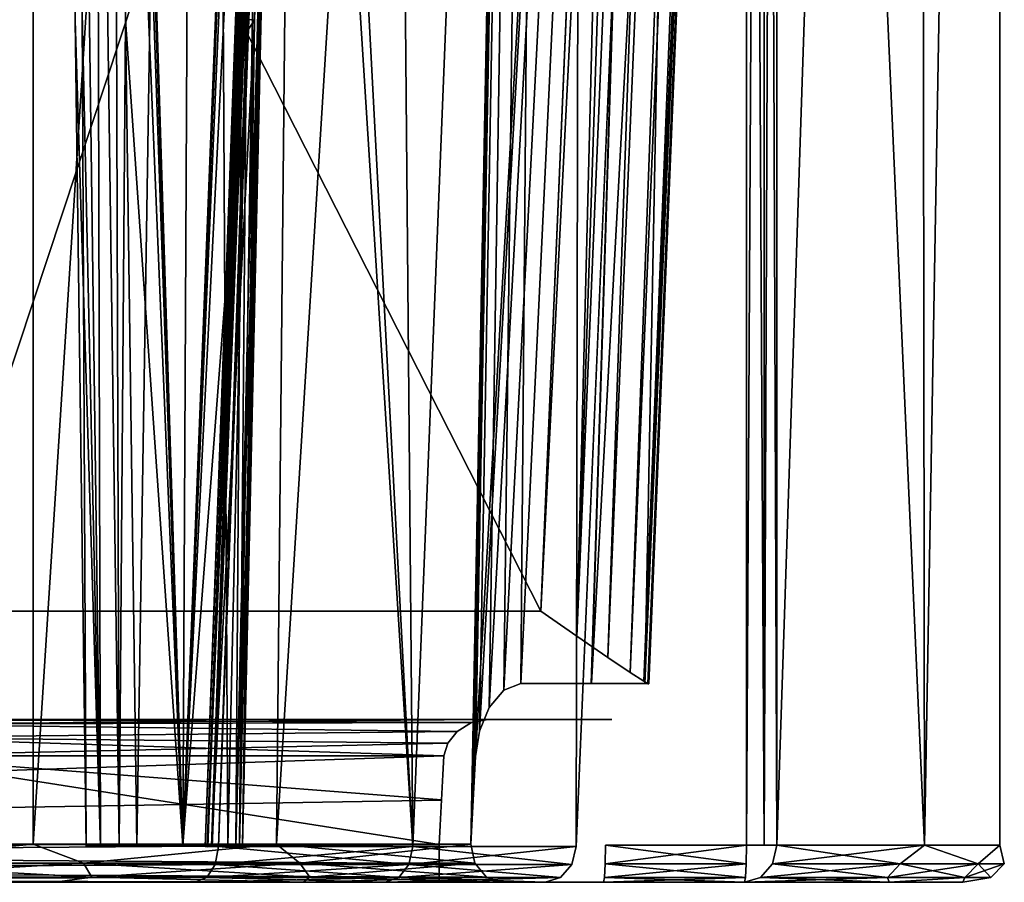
# Model space of a CAD drawing. Header units: millimetres. Extents: x -141 to 250, y -45 to 55.
# Tile 153 of 170: x 234 to 247, y -45 to -33. Entities that reach past the tile are written whole.
import ezdxf

# ---------------------------------------------------------------- set-up
doc = ezdxf.new("R2010")
doc.units = ezdxf.units.MM
doc.header["$LTSCALE"] = 52.148148
for name, color, linetype in [('10', 7, 'CONTINUOUS'), ('121', 7, 'CONTINUOUS'), ('122', 7, 'CONTINUOUS'), ('127', 7, 'CONTINUOUS'), ('128', 7, 'CONTINUOUS'), ('129', 7, 'CONTINUOUS'), ('130', 7, 'CONTINUOUS'), ('133', 7, 'CONTINUOUS'), ('136', 7, 'CONTINUOUS'), ('15', 7, 'CONTINUOUS'), ('16', 7, 'CONTINUOUS'), ('17', 7, 'CONTINUOUS'), ('20', 7, 'CONTINUOUS'), ('21', 7, 'CONTINUOUS'), ('24', 7, 'CONTINUOUS'), ('252', 7, 'CONTINUOUS'), ('253', 7, 'CONTINUOUS'), ('254', 7, 'CONTINUOUS'), ('26', 7, 'CONTINUOUS'), ('28', 7, 'CONTINUOUS'), ('30', 7, 'CONTINUOUS'), ('32', 7, 'CONTINUOUS'), ('33', 7, 'CONTINUOUS'), ('65', 7, 'CONTINUOUS'), ('66', 7, 'CONTINUOUS'), ('67', 7, 'CONTINUOUS'), ('796', 7, 'CONTINUOUS'), ('797', 7, 'CONTINUOUS'), ('800', 7, 'CONTINUOUS'), ('801', 7, 'CONTINUOUS'), ('84', 7, 'CONTINUOUS'), ('85', 7, 'CONTINUOUS'), ('86', 7, 'CONTINUOUS'), ('9', 7, 'CONTINUOUS')]:
    doc.layers.add(name, color=color, linetype=linetype)

msp = doc.modelspace()

# ---------------------------------------------------------------- linework, layer by layer
at = {"layer": '10', "linetype": 'Continuous'}
for points in [[(231.661, -42.8, 5.27), (231.661, -42.8, 5.279), (241.632, -42.8, 5.27), (231.661, -42.8, 5.27)], [(241.632, -42.8, 5.27), (231.661, -42.8, 5.289), (241.624, -42.8, 5.418), (241.632, -42.8, 5.27)], [(231.661, -42.8, 5.279), (231.661, -42.8, 5.289), (241.632, -42.8, 5.27), (231.661, -42.8, 5.279)], [(241.596, -42.8, 5.562), (231.661, -42.8, 9.691), (240.89, -42.8, 7.668), (241.596, -42.8, 5.562)], [(241.624, -42.8, 5.418), (231.661, -42.8, 9.691), (241.596, -42.8, 5.562), (241.624, -42.8, 5.418)], [(231.661, -42.8, 5.289), (231.661, -42.8, 9.691), (241.624, -42.8, 5.418), (231.661, -42.8, 5.289)], [(231.661, -42.8, 9.691), (239.962, -42.8, 9.691), (240.89, -42.8, 7.668), (231.661, -42.8, 9.691)], [(240.889, -42.8, -7.67), (239.962, -42.8, -9.691), (231.661, -42.8, -5.289), (240.889, -42.8, -7.67)], [(231.661, -42.8, -5.289), (239.962, -42.8, -9.691), (231.661, -42.8, -9.691), (231.661, -42.8, -5.289)], [(241.596, -42.8, -5.562), (240.889, -42.8, -7.67), (231.661, -42.8, -5.289), (241.596, -42.8, -5.562)], [(241.624, -42.8, -5.418), (241.596, -42.8, -5.562), (231.661, -42.8, -5.289), (241.624, -42.8, -5.418)], [(241.632, -42.8, -5.27), (241.624, -42.8, -5.418), (231.661, -42.8, -5.27), (241.632, -42.8, -5.27)], [(231.661, -42.8, -5.27), (241.624, -42.8, -5.418), (231.661, -42.8, -5.279), (231.661, -42.8, -5.27)], [(231.661, -42.8, -5.279), (241.624, -42.8, -5.418), (231.661, -42.8, -5.289), (231.661, -42.8, -5.279)]]:
    msp.add_3dface(points, dxfattribs=at)
at = {"layer": '121', "linetype": 'Continuous'}
for points in [[(239.962, -42.8, 9.691), (231.661, -42.8, 9.691), (231.661, -42.866, 9.939), (239.962, -42.8, 9.691)], [(239.962, -42.8, 9.691), (231.661, -42.866, 9.939), (239.738, -42.844, 9.896), (239.962, -42.8, 9.691)], [(239.738, -42.844, 9.896), (231.661, -42.866, 9.939), (239.543, -42.962, 10.06), (239.738, -42.844, 9.896)], [(231.661, -42.866, 9.939), (231.661, -43.045, 10.121), (239.543, -42.962, 10.06), (231.661, -42.866, 9.939)], [(239.543, -42.962, 10.06), (231.661, -43.045, 10.121), (239.415, -43.121, 10.158), (239.543, -42.962, 10.06)], [(231.661, -43.045, 10.121), (231.661, -43.291, 10.191), (239.415, -43.121, 10.158), (231.661, -43.045, 10.121)], [(231.661, -43.291, 10.191), (239.362, -43.291, 10.191), (239.415, -43.121, 10.158), (231.661, -43.291, 10.191)]]:
    msp.add_3dface(points, dxfattribs=at)
at = {"layer": '122', "linetype": 'Continuous'}
for points in [[(231.661, -42.8, -9.691), (239.962, -42.8, -9.691), (239.738, -42.844, -9.896), (231.661, -42.8, -9.691)], [(231.661, -42.866, -9.939), (231.661, -42.8, -9.691), (239.738, -42.844, -9.896), (231.661, -42.866, -9.939)], [(239.543, -42.962, -10.06), (231.661, -42.866, -9.939), (239.738, -42.844, -9.896), (239.543, -42.962, -10.06)], [(231.661, -43.045, -10.121), (231.661, -42.866, -9.939), (239.543, -42.962, -10.06), (231.661, -43.045, -10.121)], [(239.415, -43.121, -10.158), (231.661, -43.045, -10.121), (239.543, -42.962, -10.06), (239.415, -43.121, -10.158)], [(239.362, -43.291, -10.191), (231.661, -43.045, -10.121), (239.415, -43.121, -10.158), (239.362, -43.291, -10.191)], [(239.362, -43.291, -10.191), (231.661, -43.291, -10.191), (231.661, -43.045, -10.121), (239.362, -43.291, -10.191)]]:
    msp.add_3dface(points, dxfattribs=at)
at = {"layer": '127', "linetype": 'Continuous'}
for points in [[(239.3, -44.491, 10.212), (203.7, -44.491, 10.212), (203.7, -44.745, 10.148), (239.3, -44.491, 10.212)], [(239.3, -44.491, 10.212), (203.7, -44.745, 10.148), (239.3, -44.745, 10.148), (239.3, -44.491, 10.212)], [(239.3, -44.745, 10.148), (203.7, -44.932, 9.965), (239.3, -44.932, 9.965), (239.3, -44.745, 10.148)], [(203.7, -44.745, 10.148), (203.7, -44.932, 9.965), (239.3, -44.745, 10.148), (203.7, -44.745, 10.148)], [(203.7, -45, 9.712), (239.3, -45, 9.712), (239.3, -44.932, 9.965), (203.7, -45, 9.712)], [(203.7, -44.932, 9.965), (203.7, -45, 9.712), (239.3, -44.932, 9.965), (203.7, -44.932, 9.965)]]:
    msp.add_3dface(points, dxfattribs=at)
at = {"layer": '128', "linetype": 'Continuous'}
for points in [[(230.012, -44.483, 19.498), (233.817, -44.483, 17.347), (231.12, -44.74, 19.044), (230.012, -44.483, 19.498)], [(233.817, -44.483, 17.347), (234.495, -44.74, 16.922), (231.12, -44.74, 19.044), (233.817, -44.483, 17.347)], [(233.817, -44.483, 17.347), (237.103, -44.483, 14.463), (234.495, -44.74, 16.922), (233.817, -44.483, 17.347)], [(237.103, -44.483, 14.463), (237.416, -44.74, 14.21), (234.495, -44.74, 16.922), (237.103, -44.483, 14.463)], [(237.103, -44.483, 14.463), (239.729, -44.483, 10.97), (237.416, -44.74, 14.21), (237.103, -44.483, 14.463)], [(239.729, -44.483, 10.97), (239.781, -44.74, 11.001), (237.416, -44.74, 14.21), (239.729, -44.483, 10.97)], [(234.495, -44.74, 16.922), (231.203, -44.93, 19.208), (231.12, -44.74, 19.044), (234.495, -44.74, 16.922)], [(234.607, -44.93, 17.068), (231.203, -44.93, 19.208), (234.495, -44.74, 16.922), (234.607, -44.93, 17.068)], [(237.416, -44.74, 14.21), (234.607, -44.93, 17.068), (234.495, -44.74, 16.922), (237.416, -44.74, 14.21)], [(237.553, -44.93, 14.332), (234.607, -44.93, 17.068), (237.416, -44.74, 14.21), (237.553, -44.93, 14.332)], [(239.781, -44.74, 11.001), (237.553, -44.93, 14.332), (237.416, -44.74, 14.21), (239.781, -44.74, 11.001)], [(239.939, -44.93, 11.096), (237.553, -44.93, 14.332), (239.781, -44.74, 11.001), (239.939, -44.93, 11.096)], [(234.107, -45, 17.754), (230.212, -45, 19.956), (231.203, -44.93, 19.208), (234.107, -45, 17.754)], [(234.607, -44.93, 17.068), (234.107, -45, 17.754), (231.203, -44.93, 19.208), (234.607, -44.93, 17.068)], [(237.469, -45, 14.803), (234.107, -45, 17.754), (234.607, -44.93, 17.068), (237.469, -45, 14.803)], [(237.553, -44.93, 14.332), (237.469, -45, 14.803), (234.607, -44.93, 17.068), (237.553, -44.93, 14.332)], [(240.157, -45, 11.227), (237.469, -45, 14.803), (239.939, -44.93, 11.096), (240.157, -45, 11.227)], [(239.939, -44.93, 11.096), (237.469, -45, 14.803), (237.553, -44.93, 14.332), (239.939, -44.93, 11.096)]]:
    msp.add_3dface(points, dxfattribs=at)
at = {"layer": '129', "linetype": 'Continuous'}
for points in [[(233.817, -44.483, -17.347), (230.012, -44.483, -19.498), (231.12, -44.74, -19.044), (233.817, -44.483, -17.347)], [(233.817, -44.483, -17.347), (231.12, -44.74, -19.044), (234.495, -44.74, -16.922), (233.817, -44.483, -17.347)], [(237.103, -44.483, -14.463), (233.817, -44.483, -17.347), (234.495, -44.74, -16.922), (237.103, -44.483, -14.463)], [(237.103, -44.483, -14.463), (234.495, -44.74, -16.922), (237.416, -44.74, -14.21), (237.103, -44.483, -14.463)], [(237.103, -44.483, -14.463), (237.416, -44.74, -14.21), (239.781, -44.74, -11.001), (237.103, -44.483, -14.463)], [(239.729, -44.483, -10.97), (237.103, -44.483, -14.463), (239.781, -44.74, -11.001), (239.729, -44.483, -10.97)], [(231.203, -44.93, -19.208), (234.607, -44.93, -17.068), (231.12, -44.74, -19.044), (231.203, -44.93, -19.208)], [(231.12, -44.74, -19.044), (234.607, -44.93, -17.068), (234.495, -44.74, -16.922), (231.12, -44.74, -19.044)], [(234.607, -44.93, -17.068), (237.553, -44.93, -14.332), (234.495, -44.74, -16.922), (234.607, -44.93, -17.068)], [(234.495, -44.74, -16.922), (237.553, -44.93, -14.332), (237.416, -44.74, -14.21), (234.495, -44.74, -16.922)], [(237.553, -44.93, -14.332), (239.939, -44.93, -11.096), (237.416, -44.74, -14.21), (237.553, -44.93, -14.332)], [(237.416, -44.74, -14.21), (239.939, -44.93, -11.096), (239.781, -44.74, -11.001), (237.416, -44.74, -14.21)], [(230.212, -45, -19.956), (234.107, -45, -17.754), (231.203, -44.93, -19.208), (230.212, -45, -19.956)], [(231.203, -44.93, -19.208), (234.107, -45, -17.754), (234.607, -44.93, -17.068), (231.203, -44.93, -19.208)], [(234.107, -45, -17.754), (237.469, -45, -14.803), (234.607, -44.93, -17.068), (234.107, -45, -17.754)], [(234.607, -44.93, -17.068), (237.469, -45, -14.803), (237.553, -44.93, -14.332), (234.607, -44.93, -17.068)], [(237.469, -45, -14.803), (240.157, -45, -11.227), (237.553, -44.93, -14.332), (237.469, -45, -14.803)], [(237.553, -44.93, -14.332), (240.157, -45, -11.227), (239.939, -44.93, -11.096), (237.553, -44.93, -14.332)]]:
    msp.add_3dface(points, dxfattribs=at)
at = {"layer": '130', "linetype": 'Continuous'}
for points in [[(203.7, -44.491, -10.212), (239.3, -44.745, -10.148), (203.7, -44.745, -10.148), (203.7, -44.491, -10.212)], [(203.7, -44.491, -10.212), (239.3, -44.491, -10.212), (239.3, -44.745, -10.148), (203.7, -44.491, -10.212)], [(203.7, -44.745, -10.148), (239.3, -44.932, -9.965), (203.7, -44.932, -9.965), (203.7, -44.745, -10.148)], [(239.3, -44.745, -10.148), (239.3, -44.932, -9.965), (203.7, -44.745, -10.148), (239.3, -44.745, -10.148)], [(239.3, -45, -9.712), (203.7, -45, -9.712), (203.7, -44.932, -9.965), (239.3, -45, -9.712)], [(239.3, -44.932, -9.965), (239.3, -45, -9.712), (203.7, -44.932, -9.965), (239.3, -44.932, -9.965)]]:
    msp.add_3dface(points, dxfattribs=at)
at = {"layer": '133', "linetype": 'Continuous'}
for points in [[(240.674, -41.339, -3.77), (241.798, -14.922, -3.078), (243.602, 16.712, -2.34), (240.674, -41.339, -3.77)], [(240.674, -41.339, -3.77), (243.602, 16.712, -2.34), (241.16, -41.677, -3.865), (240.674, -41.339, -3.77)], [(241.16, -41.677, -3.865), (243.602, 16.712, -2.34), (241.576, -41.963, -4.108), (241.16, -41.677, -3.865)], [(243.602, 16.712, -2.34), (244.052, 16.701, -2.6), (241.576, -41.963, -4.108), (243.602, 16.712, -2.34)], [(241.576, -41.963, -4.108), (244.052, 16.701, -2.6), (241.881, -42.168, -4.452), (241.576, -41.963, -4.108)], [(244.052, 16.701, -2.6), (244.387, 16.698, -2.998), (241.881, -42.168, -4.452), (244.052, 16.701, -2.6)], [(241.881, -42.168, -4.452), (244.387, 16.698, -2.998), (242.065, -42.286, -4.846), (241.881, -42.168, -4.452)], [(242.065, -42.286, -4.846), (244.565, 16.704, -3.486), (242.131, -42.322, -5.257), (242.065, -42.286, -4.846)], [(244.387, 16.698, -2.998), (244.565, 16.704, -3.486), (242.065, -42.286, -4.846), (244.387, 16.698, -2.998)], [(244.567, 16.717, -4.006), (243.29, -14.235, -4.888), (242.12, -42.32, -5.48), (244.567, 16.717, -4.006)], [(242.131, -42.322, -5.257), (244.567, 16.717, -4.006), (242.12, -42.32, -5.48), (242.131, -42.322, -5.257)], [(244.565, 16.704, -3.486), (244.567, 16.717, -4.006), (242.131, -42.322, -5.257), (244.565, 16.704, -3.486)], [(243.29, -14.235, -4.888), (242.077, -42.317, -5.695), (242.12, -42.32, -5.48), (243.29, -14.235, -4.888)]]:
    msp.add_3dface(points, dxfattribs=at)
at = {"layer": '136', "linetype": 'Continuous'}
for points in [[(243.602, 16.712, 2.34), (243.09, 16.731, 2.25), (241.16, -41.677, 3.865), (243.602, 16.712, 2.34)], [(243.09, 16.731, 2.25), (241.888, -12.768, 3.022), (241.16, -41.677, 3.865), (243.09, 16.731, 2.25)], [(241.576, -41.963, 4.108), (243.602, 16.712, 2.34), (241.16, -41.677, 3.865), (241.576, -41.963, 4.108)], [(244.052, 16.701, 2.6), (243.602, 16.712, 2.34), (241.576, -41.963, 4.108), (244.052, 16.701, 2.6)], [(241.881, -42.168, 4.452), (244.052, 16.701, 2.6), (241.576, -41.963, 4.108), (241.881, -42.168, 4.452)], [(244.387, 16.698, 2.998), (244.052, 16.701, 2.6), (241.881, -42.168, 4.452), (244.387, 16.698, 2.998)], [(242.065, -42.286, 4.846), (244.387, 16.698, 2.998), (241.881, -42.168, 4.452), (242.065, -42.286, 4.846)], [(244.565, 16.704, 3.486), (244.387, 16.698, 2.998), (242.065, -42.286, 4.846), (244.565, 16.704, 3.486)], [(242.131, -42.322, 5.257), (244.565, 16.704, 3.486), (242.065, -42.286, 4.846), (242.131, -42.322, 5.257)], [(243.332, -13.241, 4.859), (244.567, 16.717, 4.006), (242.12, -42.32, 5.48), (243.332, -13.241, 4.859)], [(244.567, 16.717, 4.006), (244.565, 16.704, 3.486), (242.12, -42.32, 5.48), (244.567, 16.717, 4.006)], [(242.12, -42.32, 5.48), (244.565, 16.704, 3.486), (242.131, -42.322, 5.257), (242.12, -42.32, 5.48)], [(241.888, -12.768, 3.022), (240.674, -41.339, 3.77), (241.16, -41.677, 3.865), (241.888, -12.768, 3.022)], [(242.077, -42.317, 5.695), (243.332, -13.241, 4.859), (242.12, -42.32, 5.48), (242.077, -42.317, 5.695)]]:
    msp.add_3dface(points, dxfattribs=at)
at = {"layer": '15', "linetype": 'Continuous'}
for points in [[(238.43, 13.259, 19.058), (237.283, -18.213, 18.598), (238.943, -44.517, 15.709), (238.43, 13.259, 19.058)], [(237.393, -15.2, -18.643), (238.43, 13.259, -19.058), (238.943, -44.517, -15.709), (237.393, -15.2, -18.643)], [(241.26, 13.259, 16.104), (238.43, 13.259, 19.058), (238.943, -44.517, 15.709), (241.26, 13.259, 16.104)], [(238.943, -44.517, -15.709), (238.43, 13.259, -19.058), (241.26, 13.259, -16.104), (238.943, -44.517, -15.709)], [(241.151, -44.517, -12.84), (238.943, -44.517, -15.709), (241.26, 13.259, -16.104), (241.151, -44.517, -12.84)], [(241.151, -44.517, 12.84), (241.26, 13.259, 16.104), (238.943, -44.517, 15.709), (241.151, -44.517, 12.84)], [(241.151, -44.517, -12.84), (241.26, 13.259, -16.104), (242.313, -17.158, -12.791), (241.151, -44.517, -12.84)], [(242.263, -18.361, 12.793), (241.26, 13.259, 16.104), (241.151, -44.517, 12.84), (242.263, -18.361, 12.793)], [(236.32, -44.517, -18.205), (237.393, -15.2, -18.643), (238.943, -44.517, -15.709), (236.32, -44.517, -18.205)], [(237.283, -18.213, 18.598), (236.32, -44.517, 18.205), (238.943, -44.517, 15.709), (237.283, -18.213, 18.598)]]:
    msp.add_3dface(points, dxfattribs=at)
at = {"layer": '16', "linetype": 'Continuous'}
for points in [[(229.363, 16.717, -22.052), (230.012, -44.483, -19.498), (233.813, 16.717, -19.913), (229.363, 16.717, -22.052)], [(233.813, 16.717, 19.913), (230.012, -44.483, 19.498), (229.364, 16.717, 22.052), (233.813, 16.717, 19.913)], [(233.817, -44.483, 17.347), (230.012, -44.483, 19.498), (233.813, 16.717, 19.913), (233.817, -44.483, 17.347)], [(230.012, -44.483, -19.498), (233.817, -44.483, -17.347), (233.813, 16.717, -19.913), (230.012, -44.483, -19.498)], [(237.715, 16.717, 16.888), (233.817, -44.483, 17.347), (233.813, 16.717, 19.913), (237.715, 16.717, 16.888)], [(233.813, 16.717, -19.913), (233.817, -44.483, -17.347), (237.715, 16.717, -16.888), (233.813, 16.717, -19.913)], [(237.103, -44.483, 14.463), (233.817, -44.483, 17.347), (237.715, 16.717, 16.888), (237.103, -44.483, 14.463)], [(233.817, -44.483, -17.347), (237.103, -44.483, -14.463), (237.715, 16.717, -16.888), (233.817, -44.483, -17.347)], [(237.103, -44.483, -14.463), (239.729, -44.483, -10.97), (240.896, 16.717, -13.113), (237.103, -44.483, -14.463)], [(240.896, 16.717, 13.113), (237.103, -44.483, 14.463), (237.715, 16.717, 16.888), (240.896, 16.717, 13.113)], [(239.729, -44.483, 10.97), (237.103, -44.483, 14.463), (240.896, 16.717, 13.113), (239.729, -44.483, 10.97)], [(237.715, 16.717, -16.888), (237.103, -44.483, -14.463), (240.896, 16.717, -13.113), (237.715, 16.717, -16.888)], [(239.729, -44.483, 10.97), (240.896, 16.717, 13.113), (239.76, -43.89, 10.959), (239.729, -44.483, 10.97)], [(240.896, 16.717, -13.113), (239.729, -44.483, -10.97), (239.76, -43.888, -10.959), (240.896, 16.717, -13.113)], [(239.79, -43.3, -10.948), (240.896, 16.717, -13.113), (239.76, -43.888, -10.959), (239.79, -43.3, -10.948)], [(239.79, -43.3, 10.948), (239.76, -43.89, 10.959), (240.896, 16.717, 13.113), (239.79, -43.3, 10.948)], [(239.845, -42.958, -10.879), (240.896, 16.717, -13.113), (239.79, -43.3, -10.948), (239.845, -42.958, -10.879)], [(239.845, -42.958, 10.879), (239.79, -43.3, 10.948), (243.214, 16.717, 8.754), (239.845, -42.958, 10.879)], [(243.214, 16.717, 8.754), (239.79, -43.3, 10.948), (240.896, 16.717, 13.113), (243.214, 16.717, 8.754)], [(239.976, -42.641, 10.678), (239.845, -42.958, 10.879), (243.214, 16.717, 8.754), (239.976, -42.641, 10.678)], [(239.976, -42.641, -10.678), (240.896, 16.717, -13.113), (239.845, -42.958, -10.879), (239.976, -42.641, -10.678)], [(240.175, -42.405, 10.342), (239.976, -42.641, 10.678), (243.214, 16.717, 8.754), (240.175, -42.405, 10.342)], [(240.175, -42.405, -10.342), (240.896, 16.717, -13.113), (239.976, -42.641, -10.678), (240.175, -42.405, -10.342)], [(240.404, -42.317, -9.924), (240.896, 16.717, -13.113), (240.175, -42.405, -10.342), (240.404, -42.317, -9.924)], [(240.404, -42.317, 9.924), (240.175, -42.405, 10.342), (243.214, 16.717, 8.754), (240.404, -42.317, 9.924)], [(243.214, 16.717, -8.754), (240.896, 16.717, -13.113), (240.404, -42.317, -9.924), (243.214, 16.717, -8.754)], [(241.355, -42.317, 7.851), (240.404, -42.317, 9.924), (243.214, 16.717, 8.754), (241.355, -42.317, 7.851)], [(241.354, -42.317, -7.854), (243.214, 16.717, -8.754), (240.404, -42.317, -9.924), (241.354, -42.317, -7.854)], [(242.077, -42.317, -5.695), (243.214, 16.717, -8.754), (241.354, -42.317, -7.854), (242.077, -42.317, -5.695)], [(242.077, -42.317, 5.695), (241.355, -42.317, 7.851), (244.567, 16.717, 4.006), (242.077, -42.317, 5.695)], [(244.567, 16.717, 4.006), (241.355, -42.317, 7.851), (243.214, 16.717, 8.754), (244.567, 16.717, 4.006)], [(243.332, -13.241, 4.859), (242.077, -42.317, 5.695), (244.567, 16.717, 4.006), (243.332, -13.241, 4.859)], [(243.29, -14.235, -4.888), (243.214, 16.717, -8.754), (242.077, -42.317, -5.695), (243.29, -14.235, -4.888)]]:
    msp.add_3dface(points, dxfattribs=at)
at = {"layer": '17', "linetype": 'Continuous'}
for points in [[(243.862, 0.319, 12.255), (245.855, -44.5, 7.555), (245.779, 13.25, 7.797), (243.862, 0.319, 12.255)], [(245.779, 13.25, -7.797), (243.862, -44.5, -12.255), (243.862, 0.319, -12.255), (245.779, 13.25, -7.797)], [(245.855, -44.5, -7.555), (243.862, -44.5, -12.255), (245.779, 13.25, -7.797), (245.855, -44.5, -7.555)], [(245.779, 13.25, 7.797), (245.855, -44.5, 7.555), (246.863, 13.25, 2.637), (245.779, 13.25, 7.797)], [(246.863, 13.25, -2.637), (245.855, -44.5, -7.555), (245.779, 13.25, -7.797), (246.863, 13.25, -2.637)], [(246.872, -44.5, -2.553), (245.855, -44.5, -7.555), (246.863, 13.25, -2.637), (246.872, -44.5, -2.553)], [(245.855, -44.5, 7.555), (246.872, -44.5, 2.553), (246.863, 13.25, 2.637), (245.855, -44.5, 7.555)], [(246.872, -44.5, 2.553), (246.872, -44.5, -2.553), (246.863, 13.25, 2.637), (246.872, -44.5, 2.553)], [(246.863, 13.25, 2.637), (246.872, -44.5, -2.553), (246.863, 13.25, -2.637), (246.863, 13.25, 2.637)], [(243.862, -44.5, 12.255), (245.855, -44.5, 7.555), (243.862, 0.319, 12.255), (243.862, -44.5, 12.255)]]:
    msp.add_3dface(points, dxfattribs=at)
at = {"layer": '20', "linetype": 'Continuous'}
for points in [[(239.3, -44.491, -10.212), (203.7, -44.491, -10.212), (231.661, -43.291, -10.191), (239.3, -44.491, -10.212)], [(239.362, -43.291, -10.191), (239.331, -43.888, -10.202), (231.661, -43.291, -10.191), (239.362, -43.291, -10.191)], [(239.331, -43.888, -10.202), (239.3, -44.491, -10.212), (231.661, -43.291, -10.191), (239.331, -43.888, -10.202)]]:
    msp.add_3dface(points, dxfattribs=at)
at = {"layer": '21', "linetype": 'Continuous'}
for points in [[(231.661, -43.291, 10.191), (203.7, -44.491, 10.212), (239.362, -43.291, 10.191), (231.661, -43.291, 10.191)], [(239.362, -43.291, 10.191), (203.7, -44.491, 10.212), (239.331, -43.89, 10.202), (239.362, -43.291, 10.191)], [(203.7, -44.491, 10.212), (239.3, -44.491, 10.212), (239.331, -43.89, 10.202), (203.7, -44.491, 10.212)]]:
    msp.add_3dface(points, dxfattribs=at)
at = {"layer": '24', "linetype": 'Continuous'}
for points in [[(235.063, -33.354, -21.109), (236.125, 13.252, -20.887), (235.216, -44.504, -20.894), (235.063, -33.354, -21.109)], [(235.216, -44.504, -20.894), (236.125, 13.252, -20.887), (235.836, -44.504, -20.474), (235.216, -44.504, -20.894)], [(236.125, 13.252, -20.887), (237.589, -0.116, -19.631), (235.836, -44.504, -20.474), (236.125, 13.252, -20.887)], [(237.589, -0.116, -19.631), (237.457, -3.842, -19.696), (235.836, -44.504, -20.474), (237.589, -0.116, -19.631)], [(237.457, -3.842, -19.696), (237.453, -3.955, -19.698), (235.836, -44.504, -20.474), (237.457, -3.842, -19.696)], [(237.453, -3.955, -19.698), (237.31, -8.458, -19.762), (235.836, -44.504, -20.474), (237.453, -3.955, -19.698)], [(237.31, -8.458, -19.762), (237.142, -14.397, -19.83), (235.836, -44.504, -20.474), (237.31, -8.458, -19.762)], [(237.142, -14.397, -19.83), (236.955, -22.001, -19.892), (235.836, -44.504, -20.474), (237.142, -14.397, -19.83)], [(236.955, -22.001, -19.892), (236.697, -33.354, -19.965), (235.836, -44.504, -20.474), (236.955, -22.001, -19.892)], [(236.443, -44.504, -20.035), (235.836, -44.504, -20.474), (236.697, -33.354, -19.965), (236.443, -44.504, -20.035)]]:
    msp.add_3dface(points, dxfattribs=at)
at = {"layer": '252', "linetype": 'Continuous'}
for points in [[(236.32, -44.517, -18.205), (238.889, -44.76, -15.661), (236.274, -44.76, -18.148), (236.32, -44.517, -18.205)], [(236.32, -44.517, -18.205), (238.943, -44.517, -15.709), (238.889, -44.76, -15.661), (236.32, -44.517, -18.205)], [(238.889, -44.76, -15.661), (238.943, -44.517, -15.709), (241.09, -44.76, -12.801), (238.889, -44.76, -15.661)], [(238.943, -44.517, -15.709), (241.151, -44.517, -12.84), (241.09, -44.76, -12.801), (238.943, -44.517, -15.709)], [(236.274, -44.76, -18.148), (238.753, -44.936, -15.539), (236.159, -44.936, -18.007), (236.274, -44.76, -18.148)], [(238.889, -44.76, -15.661), (238.753, -44.936, -15.539), (236.274, -44.76, -18.148), (238.889, -44.76, -15.661)], [(238.753, -44.936, -15.539), (238.889, -44.76, -15.661), (240.937, -44.936, -12.701), (238.753, -44.936, -15.539)], [(240.937, -44.936, -12.701), (238.889, -44.76, -15.661), (241.09, -44.76, -12.801), (240.937, -44.936, -12.701)], [(238.571, -45, -15.375), (236.004, -45, -17.817), (236.159, -44.936, -18.007), (238.571, -45, -15.375)], [(238.753, -44.936, -15.539), (238.571, -45, -15.375), (236.159, -44.936, -18.007), (238.753, -44.936, -15.539)], [(240.732, -45, -12.567), (238.571, -45, -15.375), (238.753, -44.936, -15.539), (240.732, -45, -12.567)], [(240.732, -45, -12.567), (238.753, -44.936, -15.539), (240.937, -44.936, -12.701), (240.732, -45, -12.567)]]:
    msp.add_3dface(points, dxfattribs=at)
at = {"layer": '253', "linetype": 'Continuous'}
for points in [[(243.862, -44.5, 12.255), (243.803, -44.75, 12.223), (245.526, -44.75, 8.343), (243.862, -44.5, 12.255)], [(245.855, -44.5, -7.555), (245.526, -44.75, -8.343), (243.803, -44.75, -12.223), (245.855, -44.5, -7.555)], [(243.862, -44.5, -12.255), (245.855, -44.5, -7.555), (243.803, -44.75, -12.223), (243.862, -44.5, -12.255)], [(245.855, -44.5, 7.555), (243.862, -44.5, 12.255), (245.526, -44.75, 8.343), (245.855, -44.5, 7.555)], [(245.855, -44.5, 7.555), (245.526, -44.75, 8.343), (246.579, -44.75, 4.23), (245.855, -44.5, 7.555)], [(245.855, -44.5, -7.555), (246.579, -44.75, -4.23), (245.526, -44.75, -8.343), (245.855, -44.5, -7.555)], [(246.872, -44.5, 2.553), (245.855, -44.5, 7.555), (246.579, -44.75, 4.23), (246.872, -44.5, 2.553)], [(245.855, -44.5, -7.555), (246.872, -44.5, -2.553), (246.579, -44.75, -4.23), (245.855, -44.5, -7.555)], [(246.872, -44.5, -2.553), (246.933, -44.75), (246.579, -44.75, -4.23), (246.872, -44.5, -2.553)], [(246.872, -44.5, 2.553), (246.579, -44.75, 4.23), (246.933, -44.75), (246.872, -44.5, 2.553)], [(246.872, -44.5, -2.553), (246.872, -44.5, 2.553), (246.933, -44.75), (246.872, -44.5, -2.553)], [(245.526, -44.75, -8.343), (243.642, -44.933, -12.135), (243.803, -44.75, -12.223), (245.526, -44.75, -8.343)], [(245.353, -44.933, -8.283), (243.642, -44.933, -12.135), (245.526, -44.75, -8.343), (245.353, -44.933, -8.283)], [(243.642, -44.933, 12.135), (245.353, -44.933, 8.283), (243.803, -44.75, 12.223), (243.642, -44.933, 12.135)], [(243.803, -44.75, 12.223), (245.353, -44.933, 8.283), (245.526, -44.75, 8.343), (243.803, -44.75, 12.223)], [(246.579, -44.75, -4.23), (245.353, -44.933, -8.283), (245.526, -44.75, -8.343), (246.579, -44.75, -4.23)], [(246.398, -44.933, -4.2), (245.353, -44.933, -8.283), (246.579, -44.75, -4.23), (246.398, -44.933, -4.2)], [(245.353, -44.933, 8.283), (246.398, -44.933, 4.2), (245.526, -44.75, 8.343), (245.353, -44.933, 8.283)], [(245.526, -44.75, 8.343), (246.398, -44.933, 4.2), (246.579, -44.75, 4.23), (245.526, -44.75, 8.343)], [(246.933, -44.75), (246.398, -44.933, -4.2), (246.579, -44.75, -4.23), (246.933, -44.75)], [(246.75, -44.933), (246.398, -44.933, -4.2), (246.933, -44.75), (246.75, -44.933)], [(246.398, -44.933, 4.2), (246.75, -44.933), (246.579, -44.75, 4.23), (246.398, -44.933, 4.2)], [(246.579, -44.75, 4.23), (246.75, -44.933), (246.933, -44.75), (246.579, -44.75, 4.23)], [(243.423, -45, 12.015), (245.377, -45, 7.407), (243.642, -44.933, 12.135), (243.423, -45, 12.015)], [(245.353, -44.933, -8.283), (243.423, -45, -12.015), (243.642, -44.933, -12.135), (245.353, -44.933, -8.283)], [(245.377, -45, -7.407), (243.423, -45, -12.015), (245.353, -44.933, -8.283), (245.377, -45, -7.407)], [(243.642, -44.933, 12.135), (245.377, -45, 7.407), (245.353, -44.933, 8.283), (243.642, -44.933, 12.135)], [(246.398, -44.933, -4.2), (245.377, -45, -7.407), (245.353, -44.933, -8.283), (246.398, -44.933, -4.2)], [(245.353, -44.933, 8.283), (245.377, -45, 7.407), (246.398, -44.933, 4.2), (245.353, -44.933, 8.283)], [(245.377, -45, 7.407), (246.374, -45, 2.503), (246.398, -44.933, 4.2), (245.377, -45, 7.407)], [(246.374, -45, -2.503), (245.377, -45, -7.407), (246.398, -44.933, -4.2), (246.374, -45, -2.503)], [(246.374, -45, 2.503), (246.374, -45, -2.503), (246.75, -44.933), (246.374, -45, 2.503)], [(246.398, -44.933, 4.2), (246.374, -45, 2.503), (246.75, -44.933), (246.398, -44.933, 4.2)], [(246.75, -44.933), (246.374, -45, -2.503), (246.398, -44.933, -4.2), (246.75, -44.933)]]:
    msp.add_3dface(points, dxfattribs=at)
at = {"layer": '254', "linetype": 'Continuous'}
for points in [[(238.889, -44.76, 15.661), (238.943, -44.517, 15.709), (236.274, -44.76, 18.148), (238.889, -44.76, 15.661)], [(238.943, -44.517, 15.709), (236.32, -44.517, 18.205), (236.274, -44.76, 18.148), (238.943, -44.517, 15.709)], [(241.151, -44.517, 12.84), (238.943, -44.517, 15.709), (238.889, -44.76, 15.661), (241.151, -44.517, 12.84)], [(241.151, -44.517, 12.84), (238.889, -44.76, 15.661), (241.09, -44.76, 12.801), (241.151, -44.517, 12.84)], [(238.753, -44.936, 15.539), (238.889, -44.76, 15.661), (236.159, -44.936, 18.007), (238.753, -44.936, 15.539)], [(236.159, -44.936, 18.007), (238.889, -44.76, 15.661), (236.274, -44.76, 18.148), (236.159, -44.936, 18.007)], [(241.09, -44.76, 12.801), (238.753, -44.936, 15.539), (240.937, -44.936, 12.701), (241.09, -44.76, 12.801)], [(238.889, -44.76, 15.661), (238.753, -44.936, 15.539), (241.09, -44.76, 12.801), (238.889, -44.76, 15.661)], [(236.004, -45, 17.817), (238.571, -45, 15.375), (238.753, -44.936, 15.539), (236.004, -45, 17.817)], [(236.004, -45, 17.817), (238.753, -44.936, 15.539), (236.159, -44.936, 18.007), (236.004, -45, 17.817)], [(238.571, -45, 15.375), (240.732, -45, 12.567), (240.937, -44.936, 12.701), (238.571, -45, 15.375)], [(238.753, -44.936, 15.539), (238.571, -45, 15.375), (240.937, -44.936, 12.701), (238.753, -44.936, 15.539)]]:
    msp.add_3dface(points, dxfattribs=at)
at = {"layer": '26', "linetype": 'Continuous'}
for points in [[(236.125, 13.252, 20.887), (234.444, -0.116, 21.832), (235.836, -44.504, 20.474), (236.125, 13.252, 20.887)], [(236.443, -44.504, 20.035), (236.125, 13.252, 20.887), (235.836, -44.504, 20.474), (236.443, -44.504, 20.035)], [(236.697, -33.354, 19.965), (236.125, 13.252, 20.887), (236.443, -44.504, 20.035), (236.697, -33.354, 19.965)], [(234.444, -0.116, 21.832), (234.55, -3.842, 21.731), (235.836, -44.504, 20.474), (234.444, -0.116, 21.832)], [(234.55, -3.842, 21.731), (234.553, -3.955, 21.728), (235.836, -44.504, 20.474), (234.55, -3.842, 21.731)], [(234.553, -3.955, 21.728), (234.663, -8.458, 21.616), (235.836, -44.504, 20.474), (234.553, -3.955, 21.728)], [(234.663, -8.458, 21.616), (234.784, -14.397, 21.481), (235.836, -44.504, 20.474), (234.663, -8.458, 21.616)], [(234.784, -14.397, 21.481), (234.907, -22.001, 21.326), (235.836, -44.504, 20.474), (234.784, -14.397, 21.481)], [(234.907, -22.001, 21.326), (235.063, -33.354, 21.109), (235.836, -44.504, 20.474), (234.907, -22.001, 21.326)], [(235.216, -44.504, 20.894), (235.836, -44.504, 20.474), (235.063, -33.354, 21.109), (235.216, -44.504, 20.894)]]:
    msp.add_3dface(points, dxfattribs=at)
at = {"layer": '28', "linetype": 'Continuous'}
for points in [[(236.804, -33.361, -19.28), (237.057, -22.008, -19.211), (236.639, -33.343, -19.044), (236.804, -33.361, -19.28)], [(236.226, -44.511, -18.879), (236.804, -33.361, -19.28), (236.639, -33.343, -19.044), (236.226, -44.511, -18.879)], [(236.554, -44.511, -19.347), (236.804, -33.361, -19.28), (236.226, -44.511, -18.879), (236.554, -44.511, -19.347)]]:
    msp.add_3dface(points, dxfattribs=at)
at = {"layer": '30', "linetype": 'Continuous'}
for points in [[(237.057, -22.008, 19.211), (236.804, -33.361, 19.28), (236.629, -33.627, 19.04), (237.057, -22.008, 19.211)], [(236.804, -33.361, 19.28), (236.554, -44.511, 19.347), (236.629, -33.627, 19.04), (236.804, -33.361, 19.28)], [(236.554, -44.511, 19.347), (236.226, -44.511, 18.879), (236.629, -33.627, 19.04), (236.554, -44.511, 19.347)]]:
    msp.add_3dface(points, dxfattribs=at)
at = {"layer": '32', "linetype": 'Continuous'}
for points in [[(232.428, -41.339, -3.77), (223.245, -7.069, -2.873), (240.674, -41.339, -3.77), (232.428, -41.339, -3.77)], [(240.674, -41.339, -3.77), (223.245, -7.069, -2.873), (241.798, -14.922, -3.078), (240.674, -41.339, -3.77)]]:
    msp.add_3dface(points, dxfattribs=at)
at = {"layer": '33', "linetype": 'Continuous'}
for points in [[(232.428, -41.339, 3.77), (241.888, -12.768, 3.022), (223.245, -7.069, 2.873), (232.428, -41.339, 3.77)], [(240.674, -41.339, 3.77), (241.888, -12.768, 3.022), (232.428, -41.339, 3.77), (240.674, -41.339, 3.77)]]:
    msp.add_3dface(points, dxfattribs=at)
at = {"layer": '65', "linetype": 'Continuous'}
for points in [[(236.955, -22.001, -19.892), (237.108, -22.006, -19.694), (236.601, -44.509, -19.836), (236.955, -22.001, -19.892)], [(236.697, -33.354, -19.965), (236.955, -22.001, -19.892), (236.601, -44.509, -19.836), (236.697, -33.354, -19.965)], [(236.601, -44.509, -19.836), (237.108, -22.006, -19.694), (236.642, -44.511, -19.585), (236.601, -44.509, -19.836)], [(237.108, -22.006, -19.694), (237.145, -22.008, -19.446), (236.642, -44.511, -19.585), (237.108, -22.006, -19.694)], [(237.057, -22.008, -19.211), (236.804, -33.361, -19.28), (236.642, -44.511, -19.585), (237.057, -22.008, -19.211)], [(237.145, -22.008, -19.446), (237.057, -22.008, -19.211), (236.642, -44.511, -19.585), (237.145, -22.008, -19.446)], [(236.443, -44.504, -20.035), (236.697, -33.354, -19.965), (236.601, -44.509, -19.836), (236.443, -44.504, -20.035)], [(236.804, -33.361, -19.28), (236.554, -44.511, -19.347), (236.642, -44.511, -19.585), (236.804, -33.361, -19.28)]]:
    msp.add_3dface(points, dxfattribs=at)
at = {"layer": '66', "linetype": 'Continuous'}
for points in [[(238.43, 13.259, -19.058), (237.393, -15.2, -18.643), (236.232, -44.519, -18.297), (238.43, 13.259, -19.058)], [(238.391, 13.259, -19.096), (236.232, -44.519, -18.297), (238.365, 12.987, -19.112), (238.391, 13.259, -19.096)], [(238.43, 13.259, -19.058), (236.232, -44.519, -18.297), (238.41, 13.259, -19.076), (238.43, 13.259, -19.058)], [(238.41, 13.259, -19.076), (236.232, -44.519, -18.297), (238.391, 13.259, -19.096), (238.41, 13.259, -19.076)], [(238.365, 12.987, -19.112), (236.232, -44.519, -18.297), (238.325, 12.465, -19.131), (238.365, 12.987, -19.112)], [(238.325, 12.465, -19.131), (236.232, -44.519, -18.297), (238.26, 11.401, -19.157), (238.325, 12.465, -19.131)], [(236.232, -44.519, -18.297), (236.172, -44.52, -18.405), (238.26, 11.401, -19.157), (236.232, -44.519, -18.297)], [(238.26, 11.401, -19.157), (236.172, -44.52, -18.405), (238.213, 10.529, -19.172), (238.26, 11.401, -19.157)], [(238.213, 10.529, -19.172), (236.172, -44.52, -18.405), (238.152, 9.267, -19.189), (238.213, 10.529, -19.172)], [(238.152, 9.267, -19.189), (236.172, -44.52, -18.405), (237.994, 5.646, -19.219), (238.152, 9.267, -19.189)], [(236.172, -44.52, -18.405), (236.138, -44.518, -18.649), (237.994, 5.646, -19.219), (236.172, -44.52, -18.405)], [(237.994, 5.646, -19.219), (236.138, -44.518, -18.649), (237.856, 2.142, -19.236), (237.994, 5.646, -19.219)], [(237.856, 2.142, -19.236), (236.138, -44.518, -18.649), (237.706, -1.927, -19.245), (237.856, 2.142, -19.236)], [(237.706, -1.927, -19.245), (236.138, -44.518, -18.649), (237.537, -6.795, -19.247), (237.706, -1.927, -19.245)], [(236.138, -44.518, -18.649), (236.226, -44.511, -18.879), (237.537, -6.795, -19.247), (236.138, -44.518, -18.649)], [(237.537, -6.795, -19.247), (236.226, -44.511, -18.879), (237.324, -13.316, -19.239), (237.537, -6.795, -19.247)], [(236.226, -44.511, -18.879), (236.639, -33.343, -19.044), (237.324, -13.316, -19.239), (236.226, -44.511, -18.879)], [(237.393, -15.2, -18.643), (236.32, -44.517, -18.205), (236.232, -44.519, -18.297), (237.393, -15.2, -18.643)]]:
    msp.add_3dface(points, dxfattribs=at)
at = {"layer": '67', "linetype": 'Continuous'}
for points in [[(234.231, -22.008, -21.19), (234.422, -22.008, -21.352), (234.383, -33.361, -20.975), (234.231, -22.008, -21.19)], [(234.383, -33.361, -20.975), (234.422, -22.008, -21.352), (234.532, -44.511, -20.763), (234.383, -33.361, -20.975)], [(234.422, -22.008, -21.352), (234.668, -22.006, -21.402), (234.726, -44.511, -20.927), (234.422, -22.008, -21.352)], [(234.532, -44.511, -20.763), (234.422, -22.008, -21.352), (234.726, -44.511, -20.927), (234.532, -44.511, -20.763)], [(234.668, -22.006, -21.402), (234.907, -22.001, -21.326), (234.975, -44.509, -20.975), (234.668, -22.006, -21.402)], [(234.726, -44.511, -20.927), (234.668, -22.006, -21.402), (234.975, -44.509, -20.975), (234.726, -44.511, -20.927)], [(234.907, -22.001, -21.326), (235.063, -33.354, -21.109), (234.975, -44.509, -20.975), (234.907, -22.001, -21.326)], [(235.063, -33.354, -21.109), (235.216, -44.504, -20.894), (234.975, -44.509, -20.975), (235.063, -33.354, -21.109)]]:
    msp.add_3dface(points, dxfattribs=at)
at = {"layer": '796', "linetype": 'Continuous'}
for points in [[(243.689, -44.5, -12.439), (243.45, -44.5, -12.514), (243.689, 0.319, -12.439), (243.689, -44.5, -12.439)], [(243.689, 0.319, -12.439), (243.45, -44.5, -12.514), (243.45, 0.319, -12.514), (243.689, 0.319, -12.439)], [(243.862, 0.319, -12.255), (243.862, -44.5, -12.255), (243.689, -44.5, -12.439), (243.862, 0.319, -12.255)], [(243.862, 0.319, -12.255), (243.689, -44.5, -12.439), (243.689, 0.319, -12.439), (243.862, 0.319, -12.255)]]:
    msp.add_3dface(points, dxfattribs=at)
at = {"layer": '797', "linetype": 'Continuous'}
for points in [[(243.45, -44.5, 12.514), (243.689, -44.5, 12.439), (243.45, 0.319, 12.514), (243.45, -44.5, 12.514)], [(243.45, 0.319, 12.514), (243.689, -44.5, 12.439), (243.689, 0.319, 12.439), (243.45, 0.319, 12.514)], [(243.689, -44.5, 12.439), (243.862, -44.5, 12.255), (243.689, 0.319, 12.439), (243.689, -44.5, 12.439)], [(243.862, -44.5, 12.255), (243.862, 0.319, 12.255), (243.689, 0.319, 12.439), (243.862, -44.5, 12.255)]]:
    msp.add_3dface(points, dxfattribs=at)
at = {"layer": '800', "linetype": 'Continuous'}
for points in [[(241.544, -44.5, -12.614), (243.446, -44.75, -12.448), (241.541, -44.75, -12.547), (241.544, -44.5, -12.614)], [(243.45, -44.5, -12.514), (243.446, -44.75, -12.448), (241.544, -44.5, -12.614), (243.45, -44.5, -12.514)], [(241.541, -44.75, -12.547), (243.436, -44.933, -12.265), (241.531, -44.933, -12.365), (241.541, -44.75, -12.547)], [(243.446, -44.75, -12.448), (243.436, -44.933, -12.265), (241.541, -44.75, -12.547), (243.446, -44.75, -12.448)], [(243.423, -45, -12.015), (241.518, -45, -12.115), (241.531, -44.933, -12.365), (243.423, -45, -12.015)], [(243.436, -44.933, -12.265), (243.423, -45, -12.015), (241.531, -44.933, -12.365), (243.436, -44.933, -12.265)]]:
    msp.add_3dface(points, dxfattribs=at)
at = {"layer": '801', "linetype": 'Continuous'}
for points in [[(241.544, -44.5, 12.614), (241.541, -44.75, 12.547), (243.45, -44.5, 12.514), (241.544, -44.5, 12.614)], [(243.45, -44.5, 12.514), (241.541, -44.75, 12.547), (243.446, -44.75, 12.448), (243.45, -44.5, 12.514)], [(241.541, -44.75, 12.547), (241.531, -44.933, 12.365), (243.446, -44.75, 12.448), (241.541, -44.75, 12.547)], [(243.446, -44.75, 12.448), (241.531, -44.933, 12.365), (243.436, -44.933, 12.265), (243.446, -44.75, 12.448)], [(241.531, -44.933, 12.365), (241.518, -45, 12.115), (243.436, -44.933, 12.265), (241.531, -44.933, 12.365)], [(241.518, -45, 12.115), (243.423, -45, 12.015), (243.436, -44.933, 12.265), (241.518, -45, 12.115)]]:
    msp.add_3dface(points, dxfattribs=at)
at = {"layer": '84', "linetype": 'Continuous'}
for points in [[(234.422, -22.008, 21.352), (234.231, -22.008, 21.19), (234.726, -44.511, 20.927), (234.422, -22.008, 21.352)], [(234.231, -22.008, 21.19), (234.383, -33.361, 20.975), (234.726, -44.511, 20.927), (234.231, -22.008, 21.19)], [(234.668, -22.006, 21.402), (234.422, -22.008, 21.352), (234.726, -44.511, 20.927), (234.668, -22.006, 21.402)], [(234.907, -22.001, 21.326), (234.668, -22.006, 21.402), (234.975, -44.509, 20.975), (234.907, -22.001, 21.326)], [(234.975, -44.509, 20.975), (234.668, -22.006, 21.402), (234.726, -44.511, 20.927), (234.975, -44.509, 20.975)], [(235.063, -33.354, 21.109), (234.907, -22.001, 21.326), (234.975, -44.509, 20.975), (235.063, -33.354, 21.109)], [(234.383, -33.361, 20.975), (234.532, -44.511, 20.763), (234.726, -44.511, 20.927), (234.383, -33.361, 20.975)], [(235.216, -44.504, 20.894), (235.063, -33.354, 21.109), (234.975, -44.509, 20.975), (235.216, -44.504, 20.894)]]:
    msp.add_3dface(points, dxfattribs=at)
at = {"layer": '85', "linetype": 'Continuous'}
for points in [[(236.554, -44.511, 19.347), (237.145, -22.008, 19.446), (236.642, -44.511, 19.585), (236.554, -44.511, 19.347)], [(236.554, -44.511, 19.347), (236.804, -33.361, 19.28), (237.145, -22.008, 19.446), (236.554, -44.511, 19.347)], [(237.108, -22.006, 19.694), (236.955, -22.001, 19.892), (236.601, -44.509, 19.836), (237.108, -22.006, 19.694)], [(236.955, -22.001, 19.892), (236.697, -33.354, 19.965), (236.601, -44.509, 19.836), (236.955, -22.001, 19.892)], [(236.642, -44.511, 19.585), (237.108, -22.006, 19.694), (236.601, -44.509, 19.836), (236.642, -44.511, 19.585)], [(237.145, -22.008, 19.446), (237.108, -22.006, 19.694), (236.642, -44.511, 19.585), (237.145, -22.008, 19.446)], [(236.804, -33.361, 19.28), (237.057, -22.008, 19.211), (237.145, -22.008, 19.446), (236.804, -33.361, 19.28)], [(236.697, -33.354, 19.965), (236.443, -44.504, 20.035), (236.601, -44.509, 19.836), (236.697, -33.354, 19.965)]]:
    msp.add_3dface(points, dxfattribs=at)
at = {"layer": '86', "linetype": 'Continuous'}
for points in [[(236.32, -44.517, 18.205), (237.283, -18.213, 18.598), (238.391, 13.259, 19.096), (236.32, -44.517, 18.205)], [(238.379, 13.14, 19.104), (236.32, -44.517, 18.205), (238.391, 13.259, 19.096), (238.379, 13.14, 19.104)], [(238.365, 12.991, 19.111), (236.32, -44.517, 18.205), (238.379, 13.14, 19.104), (238.365, 12.991, 19.111)], [(238.348, 12.782, 19.12), (236.32, -44.517, 18.205), (238.365, 12.991, 19.111), (238.348, 12.782, 19.12)], [(238.326, 12.476, 19.131), (236.32, -44.517, 18.205), (238.348, 12.782, 19.12), (238.326, 12.476, 19.131)], [(238.297, 12.035, 19.143), (236.32, -44.517, 18.205), (238.326, 12.476, 19.131), (238.297, 12.035, 19.143)], [(238.261, 11.419, 19.157), (236.32, -44.517, 18.205), (238.297, 12.035, 19.143), (238.261, 11.419, 19.157)], [(238.214, 10.544, 19.172), (236.32, -44.517, 18.205), (238.261, 11.419, 19.157), (238.214, 10.544, 19.172)], [(238.152, 9.267, 19.189), (236.32, -44.517, 18.205), (238.214, 10.544, 19.172), (238.152, 9.267, 19.189)], [(236.32, -44.517, 18.205), (238.152, 9.267, 19.189), (236.173, -44.52, 18.402), (236.32, -44.517, 18.205)], [(238.152, 9.267, 19.189), (238.064, 7.303, 19.208), (236.173, -44.52, 18.402), (238.152, 9.267, 19.189)], [(238.064, 7.303, 19.208), (237.982, 5.36, 19.221), (236.173, -44.52, 18.402), (238.064, 7.303, 19.208)], [(237.982, 5.36, 19.221), (237.903, 3.373, 19.231), (236.173, -44.52, 18.402), (237.982, 5.36, 19.221)], [(237.903, 3.373, 19.231), (237.82, 1.17, 19.239), (236.173, -44.52, 18.402), (237.903, 3.373, 19.231)], [(237.82, 1.17, 19.239), (237.731, -1.254, 19.244), (236.173, -44.52, 18.402), (237.82, 1.17, 19.239)], [(237.731, -1.254, 19.244), (237.632, -4.04, 19.247), (236.173, -44.52, 18.402), (237.731, -1.254, 19.244)], [(236.173, -44.52, 18.402), (237.632, -4.04, 19.247), (236.138, -44.518, 18.646), (236.173, -44.52, 18.402)], [(237.632, -4.04, 19.247), (237.518, -7.387, 19.247), (236.138, -44.518, 18.646), (237.632, -4.04, 19.247)], [(237.518, -7.387, 19.247), (237.385, -11.402, 19.242), (236.138, -44.518, 18.646), (237.518, -7.387, 19.247)], [(236.138, -44.518, 18.646), (237.385, -11.402, 19.242), (236.167, -44.515, 18.767), (236.138, -44.518, 18.646)], [(237.385, -11.402, 19.242), (237.233, -16.209, 19.231), (236.167, -44.515, 18.767), (237.385, -11.402, 19.242)], [(237.233, -16.209, 19.231), (237.057, -22.008, 19.211), (236.167, -44.515, 18.767), (237.233, -16.209, 19.231)], [(237.057, -22.008, 19.211), (236.629, -33.627, 19.04), (236.167, -44.515, 18.767), (237.057, -22.008, 19.211)], [(236.629, -33.627, 19.04), (236.226, -44.511, 18.879), (236.167, -44.515, 18.767), (236.629, -33.627, 19.04)]]:
    msp.add_3dface(points, dxfattribs=at)
at = {"layer": '9', "linetype": 'Continuous'}
for points in [[(199.966, -45, 8.006), (228.238, -45, 8.006), (239.3, -45, 9.712), (199.966, -45, 8.006)], [(203.7, -45, 9.712), (199.966, -45, 8.006), (239.3, -45, 9.712), (203.7, -45, 9.712)], [(245.377, -45, -7.407), (228.238, -45, -8.006), (203.7, -45, -9.712), (245.377, -45, -7.407)], [(239.3, -45, -9.712), (245.377, -45, -7.407), (203.7, -45, -9.712), (239.3, -45, -9.712)], [(228.238, -45, -8.006), (245.377, -45, -7.407), (228.635, -45, -7.93), (228.238, -45, -8.006)], [(228.238, -45, 8.006), (228.634, -45, 7.93), (239.3, -45, 9.712), (228.238, -45, 8.006)], [(228.634, -45, 7.93), (228.966, -45, 7.716), (239.3, -45, 9.712), (228.634, -45, 7.93)], [(228.635, -45, -7.93), (245.377, -45, -7.407), (228.967, -45, -7.715), (228.635, -45, -7.93)], [(228.966, -45, 7.716), (245.377, -45, 7.407), (239.3, -45, 9.712), (228.966, -45, 7.716)], [(228.966, -45, 7.716), (229.186, -45, 7.403), (245.377, -45, 7.407), (228.966, -45, 7.716)], [(228.967, -45, -7.715), (245.377, -45, -7.407), (229.187, -45, -7.401), (228.967, -45, -7.715)], [(229.186, -45, 7.403), (229.27, -45, 7.035), (245.377, -45, 7.407), (229.186, -45, 7.403)], [(229.187, -45, -7.401), (246.374, -45, -2.503), (229.27, -45, -7.035), (229.187, -45, -7.401)], [(245.377, -45, -7.407), (246.374, -45, -2.503), (229.187, -45, -7.401), (245.377, -45, -7.407)], [(245.377, -45, 7.407), (229.27, -45, 7.035), (246.374, -45, 2.503), (245.377, -45, 7.407)], [(246.374, -45, -2.503), (229.461, -45), (229.27, -45, -7.035), (246.374, -45, -2.503)], [(229.27, -45, 7.035), (229.461, -45), (246.374, -45, 2.503), (229.27, -45, 7.035)], [(246.374, -45, 2.503), (229.461, -45), (246.374, -45, -2.503), (246.374, -45, 2.503)], [(233.631, -45, -19.595), (235.816, -45, -19.166), (230.212, -45, -19.956), (233.631, -45, -19.595)], [(235.816, -45, -19.166), (235.664, -45, -18.827), (230.212, -45, -19.956), (235.816, -45, -19.166)], [(235.664, -45, -18.827), (235.645, -45, -18.457), (230.212, -45, -19.956), (235.664, -45, -18.827)], [(235.645, -45, -18.457), (235.762, -45, -18.106), (230.212, -45, -19.956), (235.645, -45, -18.457)], [(230.212, -45, -19.956), (236.004, -45, -17.817), (234.107, -45, -17.754), (230.212, -45, -19.956)], [(235.762, -45, -18.106), (236.004, -45, -17.817), (230.212, -45, -19.956), (235.762, -45, -18.106)], [(234.107, -45, 17.754), (233.282, -45, 19.723), (230.212, -45, 19.956), (234.107, -45, 17.754)], [(233.636, -45, 19.594), (233.282, -45, 19.723), (234.107, -45, 17.754), (233.636, -45, 19.594)], [(234.001, -45, -19.603), (235.816, -45, -19.166), (233.631, -45, -19.595), (234.001, -45, -19.603)], [(235.816, -45, 19.166), (233.636, -45, 19.594), (234.107, -45, 17.754), (235.816, -45, 19.166)], [(236.144, -45, 19.634), (233.636, -45, 19.594), (235.816, -45, 19.166), (236.144, -45, 19.634)], [(234.006, -45, 19.604), (233.636, -45, 19.594), (236.144, -45, 19.634), (234.006, -45, 19.604)], [(236.144, -45, -19.634), (235.816, -45, -19.166), (234.001, -45, -19.603), (236.144, -45, -19.634)], [(234.344, -45, -19.746), (236.144, -45, -19.634), (234.001, -45, -19.603), (234.344, -45, -19.746)], [(234.348, -45, 19.749), (234.006, -45, 19.604), (236.144, -45, 19.634), (234.348, -45, 19.749)], [(234.107, -45, -17.754), (238.571, -45, -15.375), (237.469, -45, -14.803), (234.107, -45, -17.754)], [(236.004, -45, -17.817), (238.571, -45, -15.375), (234.107, -45, -17.754), (236.004, -45, -17.817)], [(238.571, -45, 15.375), (236.004, -45, 17.817), (234.107, -45, 17.754), (238.571, -45, 15.375)], [(236.004, -45, 17.817), (235.765, -45, 18.101), (234.107, -45, 17.754), (236.004, -45, 17.817)], [(235.765, -45, 18.101), (235.645, -45, 18.452), (234.107, -45, 17.754), (235.765, -45, 18.101)], [(235.645, -45, 18.452), (235.662, -45, 18.823), (234.107, -45, 17.754), (235.645, -45, 18.452)], [(235.662, -45, 18.823), (235.816, -45, 19.166), (234.107, -45, 17.754), (235.662, -45, 18.823)], [(237.469, -45, 14.803), (238.571, -45, 15.375), (234.107, -45, 17.754), (237.469, -45, 14.803)], [(234.613, -45, -20.008), (236.144, -45, -19.634), (234.344, -45, -19.746), (234.613, -45, -20.008)], [(235.549, -45, 20.064), (234.348, -45, 19.749), (236.144, -45, 19.634), (235.549, -45, 20.064)], [(234.613, -45, 20.008), (234.348, -45, 19.749), (235.549, -45, 20.064), (234.613, -45, 20.008)], [(235.549, -45, -20.064), (236.144, -45, -19.634), (234.613, -45, -20.008), (235.549, -45, -20.064)], [(234.941, -45, -20.476), (235.549, -45, -20.064), (234.613, -45, -20.008), (234.941, -45, -20.476)], [(234.941, -45, 20.476), (234.613, -45, 20.008), (235.549, -45, 20.064), (234.941, -45, 20.476)], [(238.571, -45, -15.375), (240.732, -45, -12.567), (237.469, -45, -14.803), (238.571, -45, -15.375)], [(237.469, -45, -14.803), (241.071, -45, -12.247), (240.157, -45, -11.227), (237.469, -45, -14.803)], [(240.732, -45, -12.567), (241.071, -45, -12.247), (237.469, -45, -14.803), (240.732, -45, -12.567)], [(240.157, -45, 11.227), (240.732, -45, 12.567), (237.469, -45, 14.803), (240.157, -45, 11.227)], [(240.732, -45, 12.567), (238.571, -45, 15.375), (237.469, -45, 14.803), (240.732, -45, 12.567)], [(239.3, -45, 9.712), (245.377, -45, 7.407), (239.712, -45, 9.801), (239.3, -45, 9.712)], [(239.71, -45, -9.8), (245.377, -45, -7.407), (239.3, -45, -9.712), (239.71, -45, -9.8)], [(240.048, -45, -10.048), (245.377, -45, -7.407), (239.71, -45, -9.8), (240.048, -45, -10.048)], [(239.712, -45, 9.801), (243.423, -45, 12.015), (240.049, -45, 10.049), (239.712, -45, 9.801)], [(245.377, -45, 7.407), (243.423, -45, 12.015), (239.712, -45, 9.801), (245.377, -45, 7.407)], [(240.255, -45, -10.412), (245.377, -45, -7.407), (240.048, -45, -10.048), (240.255, -45, -10.412)], [(240.049, -45, 10.049), (243.423, -45, 12.015), (240.255, -45, 10.414), (240.049, -45, 10.049)], [(240.157, -45, -11.227), (245.377, -45, -7.407), (240.294, -45, -10.829), (240.157, -45, -11.227)], [(243.423, -45, -12.015), (245.377, -45, -7.407), (240.157, -45, -11.227), (243.423, -45, -12.015)], [(241.071, -45, -12.247), (241.518, -45, -12.115), (240.157, -45, -11.227), (241.071, -45, -12.247)], [(241.518, -45, -12.115), (243.423, -45, -12.015), (240.157, -45, -11.227), (241.518, -45, -12.115)], [(240.293, -45, 10.831), (243.423, -45, 12.015), (240.157, -45, 11.227), (240.293, -45, 10.831)], [(243.423, -45, 12.015), (241.518, -45, 12.115), (240.157, -45, 11.227), (243.423, -45, 12.015)], [(241.518, -45, 12.115), (241.072, -45, 12.247), (240.157, -45, 11.227), (241.518, -45, 12.115)], [(241.072, -45, 12.247), (240.732, -45, 12.567), (240.157, -45, 11.227), (241.072, -45, 12.247)], [(240.294, -45, -10.829), (245.377, -45, -7.407), (240.255, -45, -10.412), (240.294, -45, -10.829)], [(240.255, -45, 10.414), (243.423, -45, 12.015), (240.293, -45, 10.831), (240.255, -45, 10.414)]]:
    msp.add_3dface(points, dxfattribs=at)

doc.saveas('drawing.dxf')
